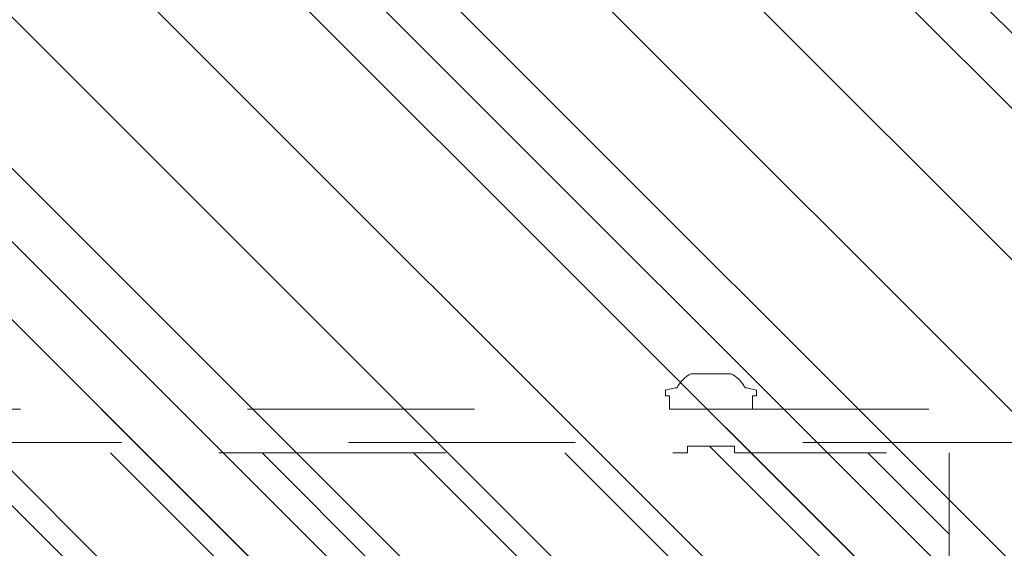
# Model space of a CAD drawing. Header units: inches. Extents: x -465 to -303, y -234 to 7.
# Tile 11 of 81: x -396 to -390, y -67 to -64. Entities that reach past the tile are written whole.
import ezdxf

# ---------------------------------------------------------------- set-up
doc = ezdxf.new("R2010")
doc.units = ezdxf.units.IN
doc.header["$LTSCALE"] = 32
doc.header["$MEASUREMENT"] = 0
doc.linetypes.add('Dash Style-1', pattern=[0.083328, 0.041656, -0.041672])
for name, color, linetype, lineweight in [('DashLine', 7, 'Dash Style-1', 13), ('DashLineFill', 7, 'Dash Style-1', 13), ('Drawing', 7, 'Continuous', 18), ('None', 7, 'Continuous', 18), ('SolidLine', 7, 'Continuous', 15)]:
    doc.layers.add(name, color=color, linetype=linetype, lineweight=lineweight)
pattern_1 = [(45, (0, 0), (-1.613, 1.9357), []), (45, (-1.0608, 1.0608), (-0.472346, 0.41676), [])]

# ---------------------------------------------------------------- blocks, each defined once
blk = doc.blocks.new('Group-33')
at = {"layer": 'DashLine'}
blk.add_open_spline([(35.6306, -2.5591), (35.6301, -14.0156), (35.6295, -25.4721), (35.6308, -28.0425), (35.4425, -30.6071), (33.4525, -57.8791), (31.4625, -85.1511), (31.2548, -86.4638), (29.9315, -86.5751), (19.0945, -86.5751), (8.2575, -86.5751), (6.9341, -86.4638), (6.7265, -85.1511), (4.7365, -57.8791), (2.7465, -30.6071), (2.5582, -28.0425), (2.5595, -25.4721), (2.5589, -14.0156), (2.5584, -2.5591), (19.0945, -2.5591), (35.6306, -2.5591)], degree=2, knots=[0, 0, 0, 0.101602, 0.101602, 0.124398, 0.124398, 0.366817, 0.366817, 0.378599, 0.378599, 0.47475, 0.47475, 0.486533, 0.486533, 0.728951, 0.728951, 0.751748, 0.751748, 0.853349, 0.853349, 1, 1, 1], dxfattribs=at)
at = {"layer": 'SolidLine'}
blk.add_open_spline([(37.0866, -2.5591), (19.0945, -2.5591), (1.1024, -2.5591), (1.1024, -14.0156), (1.1025, -25.4721), (1.1032, -28.0955), (1.2935, -30.7131), (3.2835, -57.9851), (5.2735, -85.2571), (5.6777, -87.8156), (8.2575, -88.0311), (19.0945, -88.0311), (29.9315, -88.0311), (32.5112, -87.8156), (32.9155, -85.2571), (34.9055, -57.9851), (36.8955, -30.7131), (37.0858, -28.0955), (37.0865, -25.4721), (37.0866, -14.0156), (37.0866, -2.5591)], degree=2, knots=[0, 0, 0, 0.153989, 0.153989, 0.252041, 0.252041, 0.274495, 0.274495, 0.508445, 0.508445, 0.530607, 0.530607, 0.623382, 0.623382, 0.645544, 0.645544, 0.879494, 0.879494, 0.901948, 0.901948, 1, 1, 1], dxfattribs=at)
blk = doc.blocks.new('Group-45')
at = {"layer": 'DashLineFill', "linetype": 'Continuous', "lineweight": 13}
h = blk.add_hatch(dxfattribs=at)
h.set_pattern_fill('Steel', color=253, style=0, pattern_type=2)
h.set_pattern_definition(pattern_1)
h.paths.add_polyline_path([(-2.0669, 1.3976), (2.0669, 1.3976), (2.0669, 0.1378), (2.1063, 0.1378), (2.1063, -0.1378), (2.0669, -0.1378), (2.0669, -5.2756), (2.1063, -5.2756), (2.1063, -5.5512), (2.0669, -5.5512), (2.0669, -5.8268), (-2.0669, -5.8268), (-2.0669, -5.5512), (-2.1063, -5.5512), (-2.1063, -5.2756), (-2.0669, -5.2756), (-2.0669, -0.1378), (-2.1063, -0.1378), (-2.1063, 0.1378), (-2.0669, 0.1378)])
at = {"layer": 'DashLineFill', "flags": 128}
blk.add_lwpolyline([(-2.0669, 1.3976), (2.0669, 1.3976), (2.0669, 0.1378), (2.1063, 0.1378), (2.1063, -0.1378), (2.0669, -0.1378), (2.0669, -5.2756), (2.1063, -5.2756), (2.1063, -5.5512), (2.0669, -5.5512), (2.0669, -5.8268), (-2.0669, -5.8268), (-2.0669, -5.5512), (-2.1063, -5.5512), (-2.1063, -5.2756), (-2.0669, -5.2756), (-2.0669, -0.1378), (-2.1063, -0.1378), (-2.1063, 0.1378), (-2.0669, 0.1378)], close=True, dxfattribs=at)
blk = doc.blocks.new('TL14_upper_leg (2D)')
at = {"layer": 'SolidLine', "flags": 128}
blk.add_lwpolyline([(-2.3228, 0.2437), (-2.4016, 0.2437), (-2.4016, 0.2677), (-2.4341, 0.2677), (-2.4493, 0.2108), (-2.4493, 0.1992, 0.157975), (-2.5315, 0.1181), (-2.5315, -0.1181, 0.156027), (-2.4493, -0.1991), (-2.4493, -0.2108), (-2.4341, -0.2677), (-2.4016, -0.2677), (-2.4016, -0.2437), (-2.3228, -0.2437)], format="xyb", close=True, dxfattribs=at)
at = {"layer": 'DashLine', "color": 7}
blk.add_blockref('Group-45', (0, 0), dxfattribs=at)
blk = doc.blocks.new('1BRPT9-Bracket (2D)')
at = {"layer": 'DashLineFill', "linetype": 'Continuous', "lineweight": 13}
h = blk.add_hatch(dxfattribs=at)
h.set_pattern_fill('Steel', color=253, style=0, pattern_type=2)
h.set_pattern_definition(pattern_1)
edge = h.paths.add_edge_path()
edge.add_arc((1.6779, -8.4882), 0.252, 270, 360)
edge.add_line((1.9299, -8.4882), (1.9299, -7.4803))
edge.add_line((1.9299, -7.4803), (2.3236, -7.4803))
edge.add_line((2.3236, -7.4803), (2.3236, 7.4611))
edge.add_line((2.3236, 7.4611), (1.9299, 7.4803))
edge.add_line((1.9299, 7.4803), (1.9299, 8.4882))
edge.add_arc((1.6779, 8.4882), 0.252, 360, 450)
edge.add_line((1.6779, 8.7402), (-2.3221, 8.7402))
edge.add_line((-2.3221, 8.7402), (-2.3221, -8.7402))
edge.add_line((-2.3221, -8.7402), (1.6779, -8.7402))
at = {"layer": 'DashLineFill'}
blk.add_line((2.1268, 7.4611), (2.1268, -7.4803), dxfattribs=at)
at = {"layer": 'DashLineFill', "flags": 128}
blk.add_lwpolyline([(1.6779, -8.7402, 0.414214), (1.9299, -8.4882), (1.9299, -7.4803), (2.3236, -7.4803), (2.3236, 7.4611), (1.9299, 7.4803), (1.9299, 8.4882, 0.414214), (1.6779, 8.7402), (-2.3221, 8.7402), (-2.3221, -8.7402)], format="xyb", close=True, dxfattribs=at)
blk = doc.blocks.new('1BRPTL-Disc_Foot (2D)')
at = {"layer": 'DashLineFill', "linetype": 'Continuous', "lineweight": 13}
h = blk.add_hatch(dxfattribs=at)
h.set_pattern_fill('Steel', color=253, style=0, pattern_type=2)
h.set_pattern_definition(pattern_1)
h.paths.add_polyline_path([(7.9983, 0), (7.9598, -0.784), (7.8446, -1.5604), (7.6539, -2.3218), (7.3895, -3.0608), (7.0539, -3.7704), (6.6504, -4.4436), (6.1828, -5.0741), (5.6557, -5.6557), (5.0741, -6.1828), (4.4436, -6.6504), (3.7704, -7.0539), (3.0608, -7.3895), (2.3218, -7.6539), (1.5604, -7.8446), (0.784, -7.9598), (0, -7.9983), (-0.784, -7.9598), (-1.5604, -7.8446), (-2.3218, -7.6539), (-3.0608, -7.3895), (-3.7704, -7.0539), (-4.4436, -6.6504), (-5.0741, -6.1828), (-5.6557, -5.6557), (-6.1828, -5.0741), (-6.6504, -4.4436), (-7.0539, -3.7704), (-7.3895, -3.0608), (-7.6539, -2.3218), (-7.8446, -1.5604), (-7.9598, -0.784), (-7.9983, 0), (-7.9598, 0.784), (-7.8446, 1.5604), (-7.6539, 2.3218), (-7.3895, 3.0608), (-7.0539, 3.7704), (-6.6504, 4.4436), (-6.1828, 5.0741), (-5.6557, 5.6557), (-5.0741, 6.1828), (-4.4436, 6.6504), (-3.7704, 7.0539), (-3.0608, 7.3895), (-2.3218, 7.6539), (-1.5604, 7.8446), (-0.784, 7.9598), (0, 7.9983), (0.784, 7.9598), (1.5604, 7.8446), (2.3218, 7.6539), (3.0608, 7.3895), (3.7704, 7.0539), (4.4436, 6.6504), (5.0741, 6.1828), (5.6557, 5.6557), (6.1828, 5.0741), (6.6504, 4.4436), (7.0539, 3.7704), (7.3895, 3.0608), (7.6539, 2.3218), (7.8446, 1.5604), (7.9598, 0.784)])
blk = doc.blocks.new('Group-70')
at = {"layer": 'None', "color": 7}
for name, rotation in [('1BRPTL-Disc_Foot (2D)', 90), ('TL14_upper_leg (2D)', 270), ('1BRPT9-Bracket (2D)', 90)]:
    blk.add_blockref(name, (19.1063, -74.567), dxfattribs=dict(at, rotation=rotation))
blk = doc.blocks.new('Group-80')
at = {"layer": 'None'}
for name in ['Group-33', 'Group-70']:
    blk.add_blockref(name, (0, 0), dxfattribs=at)
blk = doc.blocks.new('SL L Desk (2D)')
at = {"layer": 'None'}
blk.add_blockref('Group-80', (0, 0), dxfattribs=at)
at = {"layer": 'Drawing', "color": 0, "flags": 1}
for tag in ['Tag', 'Catalog', 'Option1', 'Option2', 'Option3', 'Option4', 'Option5', 'Option6', 'Option7', 'Option8', 'Option9', 'Option10', 'Option11', 'Option12', 'Custom', 'FinishGroup', 'Discount', 'Item2', 'Item3', 'Item6', 'Item8', 'Item9', 'Item10', 'Item12', 'Item13', 'Item16', 'Item18', 'Item19', 'Item20', 'Item21', 'Item22', 'Item23', 'Item24', 'Item25', 'Item1', 'Item4', 'Item5', 'Item7', 'Item11', 'Item14', 'Item15', 'Item17']:
    blk.add_attdef(tag, (-51.5877, -67.0772), '', height=0.00709, dxfattribs=at)

msp = doc.modelspace()

# ---------------------------------------------------------------- block references
at = {"layer": 'Drawing'}
msp.add_blockref('SL L Desk (2D)', (-411.047, 5.9764), dxfattribs=at)

doc.saveas('drawing.dxf')
